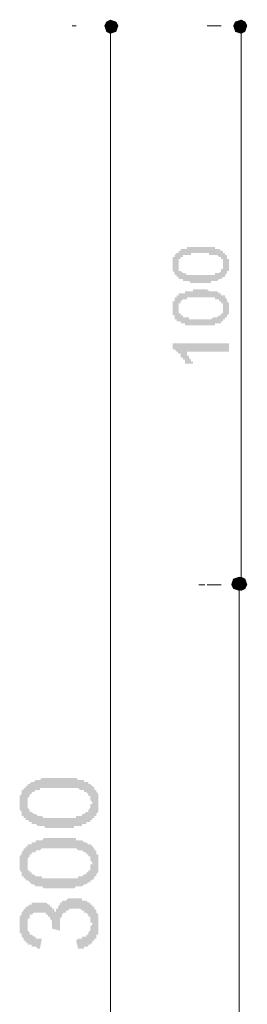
# Model space of a CAD drawing. Header units: metres. Extents: x 5.7 to 89.8, y 4 to 63.5.
# Tile 30 of 59: x 33.2 to 34.3, y 41 to 45.7. Entities that reach past the tile are written whole.
import ezdxf

# ---------------------------------------------------------------- set-up
doc = ezdxf.new("R2010")
doc.units = ezdxf.units.M
doc.header["$MEASUREMENT"] = 0
doc.layers.add('PDF8_dim', color=7, linetype='Continuous')

msp = doc.modelspace()

# ---------------------------------------------------------------- hatches: boundary and pattern name
at = {"layer": 'PDF8_dim', "transparency": 33554559}
h = msp.add_hatch(color=256, dxfattribs=at)
h.paths.add_polyline_path([(34.0784, 44.4833), (34.0688, 44.4833), (34.0688, 44.4833), (34.0591, 44.4833), (34.0591, 44.4833), (34.0591, 44.4833), (34.0495, 44.4833), (34.0495, 44.4833), (34.0399, 44.4833), (34.0399, 44.4833), (34.0399, 44.4833), (34.0302, 44.4833), (34.0302, 44.4833), (34.0206, 44.4929), (34.0206, 44.4929), (34.0206, 44.4929), (34.011, 44.4929), (34.011, 44.4929), (34.011, 44.4929), (34.0013, 44.4929), (34.0013, 44.4929), (34.0013, 44.4929), (34.0013, 44.4929), (33.9917, 44.4929), (33.9917, 44.5026), (33.9821, 44.5026), (33.9821, 44.5026), (33.9821, 44.5026), (33.9725, 44.5026), (33.9725, 44.5122), (33.9725, 44.5122), (33.9628, 44.5122), (33.9628, 44.5122), (33.9628, 44.5122), (33.9628, 44.5218), (33.9532, 44.5218), (33.9532, 44.5218), (33.9532, 44.5218), (33.9532, 44.5315), (33.9532, 44.5315), (33.9532, 44.5315), (33.9436, 44.5411), (33.9436, 44.5411), (33.9436, 44.5411), (33.9436, 44.5507), (33.9436, 44.5507), (33.9436, 44.5604), (33.9436, 44.5604), (33.9436, 44.5604), (33.9436, 44.57), (33.9436, 44.57), (33.9436, 44.57), (33.9436, 44.5796), (33.9436, 44.5796), (33.9436, 44.5796), (33.9436, 44.5892), (33.9436, 44.5892), (33.9436, 44.5989), (33.9436, 44.5989), (33.9436, 44.5989), (33.9436, 44.6085), (33.9532, 44.6085), (33.9532, 44.6085), (33.9532, 44.6085), (33.9532, 44.6181), (33.9532, 44.6181), (33.9532, 44.6181), (33.9628, 44.6278), (33.9628, 44.6278), (33.9628, 44.6278), (33.9725, 44.6278), (33.9725, 44.6374), (33.9725, 44.6374), (33.9725, 44.6374), (33.9821, 44.6374), (33.9821, 44.6374), (33.9821, 44.647), (33.9917, 44.647), (33.9917, 44.647), (34.0013, 44.647), (34.0013, 44.647), (34.0013, 44.647), (34.011, 44.647), (34.011, 44.6567), (34.011, 44.6567), (34.0206, 44.6567), (34.0206, 44.6567), (34.0206, 44.6567), (34.0302, 44.6567), (34.0302, 44.6567), (34.0302, 44.6567), (34.0399, 44.6567), (34.0399, 44.6567), (34.0399, 44.6567), (34.0495, 44.6567), (34.0495, 44.6567), (34.0591, 44.6567), (34.0591, 44.6567), (34.0591, 44.6567), (34.0688, 44.6567), (34.0688, 44.6567), (34.0784, 44.6567), (34.0784, 44.6567), (34.0784, 44.6567), (34.088, 44.6567), (34.088, 44.6567), (34.0977, 44.6567), (34.0977, 44.6567), (34.1073, 44.6567), (34.1073, 44.6567), (34.1073, 44.6567), (34.1169, 44.6567), (34.1169, 44.6567), (34.1266, 44.6567), (34.1266, 44.6567), (34.1266, 44.6567), (34.1362, 44.6567), (34.1362, 44.6567), (34.1362, 44.6567), (34.1458, 44.6567), (34.1458, 44.647), (34.1458, 44.647), (34.1554, 44.647), (34.1554, 44.647), (34.1554, 44.647), (34.1651, 44.647), (34.1651, 44.647), (34.1651, 44.647), (34.1747, 44.6374), (34.1747, 44.6374), (34.1747, 44.6374), (34.1843, 44.6374), (34.1843, 44.6374), (34.1843, 44.6278), (34.194, 44.6278), (34.194, 44.6278), (34.194, 44.6278), (34.194, 44.6181), (34.194, 44.6181), (34.2036, 44.6181), (34.2036, 44.6181), (34.2036, 44.6085), (34.2036, 44.6085), (34.2036, 44.6085), (34.2036, 44.5989), (34.2132, 44.5989), (34.2132, 44.5989), (34.2132, 44.5892), (34.2132, 44.5892), (34.2132, 44.5892), (34.2132, 44.5796), (34.2132, 44.5796), (34.2132, 44.57), (34.2132, 44.57), (34.2132, 44.57), (34.2132, 44.5604), (34.2132, 44.5604), (34.2132, 44.5604), (34.2132, 44.5507), (34.2132, 44.5507), (34.2132, 44.5411), (34.2132, 44.5411), (34.2036, 44.5411), (34.2036, 44.5315), (34.2036, 44.5315), (34.2036, 44.5315), (34.2036, 44.5315), (34.194, 44.5218), (34.194, 44.5218), (34.194, 44.5218), (34.194, 44.5122), (34.1843, 44.5122), (34.1843, 44.5122), (34.1843, 44.5122), (34.1843, 44.5122), (34.1843, 44.5122), (34.1747, 44.5026), (34.1747, 44.5026), (34.1747, 44.5026), (34.1747, 44.5026), (34.1651, 44.5026), (34.1651, 44.5026), (34.1651, 44.5026), (34.1554, 44.4929), (34.1554, 44.4929), (34.1554, 44.4929), (34.1458, 44.4929), (34.1458, 44.4929), (34.1458, 44.4929), (34.1362, 44.4929), (34.1362, 44.4929), (34.1362, 44.4929), (34.1266, 44.4929), (34.1266, 44.4833), (34.1169, 44.4833), (34.1169, 44.4833), (34.1169, 44.4833), (34.1073, 44.4833), (34.1073, 44.4833), (34.0977, 44.4833), (34.0977, 44.4833), (34.088, 44.4833), (34.088, 44.4833), (34.0784, 44.4833), (34.0784, 44.4833)], flags=0)
h.paths.add_polyline_path([(34.0784, 44.5218), (34.0784, 44.5218), (34.088, 44.5218), (34.088, 44.5218), (34.0977, 44.5218), (34.0977, 44.5218), (34.1073, 44.5218), (34.1073, 44.5218), (34.1169, 44.5218), (34.1169, 44.5218), (34.1266, 44.5218), (34.1266, 44.5218), (34.1266, 44.5218), (34.1362, 44.5218), (34.1362, 44.5218), (34.1458, 44.5218), (34.1458, 44.5218), (34.1458, 44.5218), (34.1458, 44.5315), (34.1554, 44.5315), (34.1554, 44.5315), (34.1554, 44.5315), (34.1554, 44.5315), (34.1651, 44.5315), (34.1651, 44.5315), (34.1651, 44.5315), (34.1651, 44.5315), (34.1747, 44.5411), (34.1747, 44.5411), (34.1747, 44.5411), (34.1747, 44.5507), (34.1843, 44.5507), (34.1843, 44.5507), (34.1843, 44.5604), (34.1843, 44.5604), (34.1843, 44.5604), (34.1843, 44.57), (34.1843, 44.57), (34.1843, 44.57), (34.1843, 44.5796), (34.1843, 44.5796), (34.1843, 44.5796), (34.1843, 44.5892), (34.1843, 44.5892), (34.1843, 44.5892), (34.1843, 44.5989), (34.1747, 44.5989), (34.1747, 44.5989), (34.1747, 44.5989), (34.1747, 44.6085), (34.1651, 44.6085), (34.1651, 44.6085), (34.1651, 44.6085), (34.1651, 44.6085), (34.1554, 44.6181), (34.1554, 44.6181), (34.1554, 44.6181), (34.1554, 44.6181), (34.1458, 44.6181), (34.1458, 44.6181), (34.1458, 44.6181), (34.1362, 44.6181), (34.1362, 44.6181), (34.1362, 44.6181), (34.1266, 44.6181), (34.1266, 44.6181), (34.1169, 44.6181), (34.1169, 44.6278), (34.1169, 44.6278), (34.1073, 44.6278), (34.1073, 44.6278), (34.0977, 44.6278), (34.0977, 44.6278), (34.088, 44.6278), (34.088, 44.6278), (34.0784, 44.6278), (34.0784, 44.6278), (34.0688, 44.6278), (34.0688, 44.6278), (34.0591, 44.6278), (34.0591, 44.6278), (34.0495, 44.6278), (34.0495, 44.6278), (34.0399, 44.6278), (34.0399, 44.6278), (34.0302, 44.6278), (34.0302, 44.6181), (34.0302, 44.6181), (34.0206, 44.6181), (34.0206, 44.6181), (34.0206, 44.6181), (34.011, 44.6181), (34.011, 44.6181), (34.011, 44.6181), (34.0013, 44.6181), (34.0013, 44.6181), (34.0013, 44.6181), (33.9917, 44.6181), (33.9917, 44.6085), (33.9917, 44.6085), (33.9917, 44.6085), (33.9917, 44.6085), (33.9821, 44.6085), (33.9821, 44.6085), (33.9821, 44.5989), (33.9821, 44.5989), (33.9725, 44.5989), (33.9725, 44.5892), (33.9725, 44.5892), (33.9725, 44.5892), (33.9725, 44.5796), (33.9725, 44.5796), (33.9725, 44.5796), (33.9725, 44.57), (33.9725, 44.57), (33.9725, 44.57), (33.9725, 44.5604), (33.9725, 44.5604), (33.9725, 44.5604), (33.9725, 44.5507), (33.9725, 44.5507), (33.9725, 44.5507), (33.9725, 44.5411), (33.9821, 44.5411), (33.9821, 44.5411), (33.9821, 44.5411), (33.9917, 44.5315), (33.9917, 44.5315), (33.9917, 44.5315), (33.9917, 44.5315), (33.9917, 44.5315), (34.0013, 44.5315), (34.0013, 44.5315), (34.0013, 44.5315), (34.011, 44.5218), (34.011, 44.5218), (34.011, 44.5218), (34.0206, 44.5218), (34.0206, 44.5218), (34.0206, 44.5218), (34.0302, 44.5218), (34.0302, 44.5218), (34.0302, 44.5218), (34.0399, 44.5218), (34.0399, 44.5218), (34.0495, 44.5218), (34.0495, 44.5218), (34.0591, 44.5218), (34.0591, 44.5218), (34.0688, 44.5218), (34.0688, 44.5218), (34.0784, 44.5218), (34.0784, 44.5218)], flags=0)
h = msp.add_hatch(color=256, dxfattribs=at)
h.paths.add_polyline_path([(34.0784, 44.281), (34.0688, 44.281), (34.0688, 44.281), (34.0591, 44.281), (34.0591, 44.281), (34.0591, 44.281), (34.0495, 44.281), (34.0495, 44.281), (34.0399, 44.281), (34.0399, 44.281), (34.0399, 44.281), (34.0302, 44.281), (34.0302, 44.281), (34.0206, 44.281), (34.0206, 44.281), (34.0206, 44.281), (34.011, 44.281), (34.011, 44.281), (34.011, 44.281), (34.0013, 44.281), (34.0013, 44.2907), (34.0013, 44.2907), (34.0013, 44.2907), (33.9917, 44.2907), (33.9917, 44.2907), (33.9821, 44.2907), (33.9821, 44.2907), (33.9821, 44.3003), (33.9725, 44.3003), (33.9725, 44.3003), (33.9725, 44.3003), (33.9628, 44.3003), (33.9628, 44.3099), (33.9628, 44.3099), (33.9628, 44.3099), (33.9532, 44.3099), (33.9532, 44.3196), (33.9532, 44.3196), (33.9532, 44.3196), (33.9532, 44.3292), (33.9532, 44.3292), (33.9436, 44.3292), (33.9436, 44.3292), (33.9436, 44.3388), (33.9436, 44.3388), (33.9436, 44.3485), (33.9436, 44.3485), (33.9436, 44.3485), (33.9436, 44.3581), (33.9436, 44.3581), (33.9436, 44.3677), (33.9436, 44.3677), (33.9436, 44.3677), (33.9436, 44.3677), (33.9436, 44.3774), (33.9436, 44.3774), (33.9436, 44.387), (33.9436, 44.387), (33.9436, 44.387), (33.9436, 44.3966), (33.9436, 44.3966), (33.9532, 44.3966), (33.9532, 44.4063), (33.9532, 44.4063), (33.9532, 44.4063), (33.9532, 44.4159), (33.9532, 44.4159), (33.9628, 44.4159), (33.9628, 44.4159), (33.9628, 44.4255), (33.9725, 44.4255), (33.9725, 44.4255), (33.9725, 44.4255), (33.9725, 44.4351), (33.9821, 44.4351), (33.9821, 44.4351), (33.9821, 44.4351), (33.9917, 44.4351), (33.9917, 44.4351), (34.0013, 44.4351), (34.0013, 44.4448), (34.0013, 44.4448), (34.011, 44.4448), (34.011, 44.4448), (34.011, 44.4448), (34.0206, 44.4448), (34.0206, 44.4448), (34.0206, 44.4448), (34.0302, 44.4448), (34.0302, 44.4448), (34.0302, 44.4448), (34.0399, 44.4448), (34.0399, 44.4448), (34.0399, 44.4544), (34.0495, 44.4544), (34.0495, 44.4544), (34.0591, 44.4544), (34.0591, 44.4544), (34.0591, 44.4544), (34.0688, 44.4544), (34.0688, 44.4544), (34.0784, 44.4544), (34.0784, 44.4544), (34.0784, 44.4544), (34.088, 44.4544), (34.088, 44.4544), (34.0977, 44.4544), (34.0977, 44.4544), (34.1073, 44.4544), (34.1073, 44.4544), (34.1073, 44.4544), (34.1169, 44.4448), (34.1169, 44.4448), (34.1266, 44.4448), (34.1266, 44.4448), (34.1266, 44.4448), (34.1362, 44.4448), (34.1362, 44.4448), (34.1362, 44.4448), (34.1458, 44.4448), (34.1458, 44.4448), (34.1458, 44.4448), (34.1554, 44.4448), (34.1554, 44.4448), (34.1554, 44.4448), (34.1651, 44.4351), (34.1651, 44.4351), (34.1651, 44.4351), (34.1747, 44.4351), (34.1747, 44.4351), (34.1747, 44.4255), (34.1843, 44.4255), (34.1843, 44.4255), (34.1843, 44.4255), (34.194, 44.4255), (34.194, 44.4159), (34.194, 44.4159), (34.194, 44.4159), (34.194, 44.4159), (34.2036, 44.4063), (34.2036, 44.4063), (34.2036, 44.4063), (34.2036, 44.3966), (34.2036, 44.3966), (34.2036, 44.3966), (34.2132, 44.387), (34.2132, 44.387), (34.2132, 44.387), (34.2132, 44.3774), (34.2132, 44.3774), (34.2132, 44.3774), (34.2132, 44.3677), (34.2132, 44.3677), (34.2132, 44.3677), (34.2132, 44.3581), (34.2132, 44.3581), (34.2132, 44.3485), (34.2132, 44.3485), (34.2132, 44.3485), (34.2132, 44.3388), (34.2132, 44.3388), (34.2132, 44.3388), (34.2036, 44.3292), (34.2036, 44.3292), (34.2036, 44.3292), (34.2036, 44.3196), (34.2036, 44.3196), (34.194, 44.3196), (34.194, 44.3099), (34.194, 44.3099), (34.194, 44.3099), (34.1843, 44.3099), (34.1843, 44.3003), (34.1843, 44.3003), (34.1843, 44.3003), (34.1843, 44.3003), (34.1747, 44.3003), (34.1747, 44.3003), (34.1747, 44.3003), (34.1747, 44.2907), (34.1651, 44.2907), (34.1651, 44.2907), (34.1651, 44.2907), (34.1554, 44.2907), (34.1554, 44.2907), (34.1554, 44.2907), (34.1458, 44.2907), (34.1458, 44.281), (34.1458, 44.281), (34.1362, 44.281), (34.1362, 44.281), (34.1362, 44.281), (34.1266, 44.281), (34.1266, 44.281), (34.1169, 44.281), (34.1169, 44.281), (34.1169, 44.281), (34.1073, 44.281), (34.1073, 44.281), (34.0977, 44.281), (34.0977, 44.281), (34.088, 44.281), (34.088, 44.281), (34.0784, 44.281), (34.0784, 44.281)], flags=0)
h.paths.add_polyline_path([(34.0784, 44.3099), (34.0784, 44.3099), (34.088, 44.3099), (34.088, 44.3099), (34.0977, 44.3099), (34.0977, 44.3099), (34.1073, 44.3099), (34.1073, 44.3099), (34.1169, 44.3099), (34.1169, 44.3099), (34.1266, 44.3099), (34.1266, 44.3099), (34.1266, 44.3099), (34.1362, 44.3196), (34.1362, 44.3196), (34.1458, 44.3196), (34.1458, 44.3196), (34.1458, 44.3196), (34.1458, 44.3196), (34.1554, 44.3196), (34.1554, 44.3196), (34.1554, 44.3196), (34.1554, 44.3196), (34.1651, 44.3292), (34.1651, 44.3292), (34.1651, 44.3292), (34.1651, 44.3292), (34.1747, 44.3292), (34.1747, 44.3292), (34.1747, 44.3388), (34.1747, 44.3388), (34.1843, 44.3388), (34.1843, 44.3485), (34.1843, 44.3485), (34.1843, 44.3485), (34.1843, 44.3581), (34.1843, 44.3581), (34.1843, 44.3581), (34.1843, 44.3677), (34.1843, 44.3677), (34.1843, 44.3677), (34.1843, 44.3774), (34.1843, 44.3774), (34.1843, 44.3774), (34.1843, 44.387), (34.1843, 44.387), (34.1747, 44.387), (34.1747, 44.3966), (34.1747, 44.3966), (34.1747, 44.3966), (34.1651, 44.3966), (34.1651, 44.4063), (34.1651, 44.4063), (34.1651, 44.4063), (34.1554, 44.4063), (34.1554, 44.4063), (34.1554, 44.4063), (34.1554, 44.4063), (34.1458, 44.4063), (34.1458, 44.4063), (34.1458, 44.4159), (34.1362, 44.4159), (34.1362, 44.4159), (34.1362, 44.4159), (34.1266, 44.4159), (34.1266, 44.4159), (34.1169, 44.4159), (34.1169, 44.4159), (34.1169, 44.4159), (34.1073, 44.4159), (34.1073, 44.4159), (34.0977, 44.4159), (34.0977, 44.4159), (34.088, 44.4159), (34.088, 44.4159), (34.0784, 44.4159), (34.0784, 44.4159), (34.0688, 44.4159), (34.0688, 44.4159), (34.0591, 44.4159), (34.0591, 44.4159), (34.0495, 44.4159), (34.0495, 44.4159), (34.0399, 44.4159), (34.0399, 44.4159), (34.0302, 44.4159), (34.0302, 44.4159), (34.0302, 44.4159), (34.0206, 44.4159), (34.0206, 44.4159), (34.0206, 44.4159), (34.011, 44.4159), (34.011, 44.4063), (34.011, 44.4063), (34.0013, 44.4063), (34.0013, 44.4063), (34.0013, 44.4063), (33.9917, 44.4063), (33.9917, 44.4063), (33.9917, 44.4063), (33.9917, 44.4063), (33.9917, 44.4063), (33.9821, 44.3966), (33.9821, 44.3966), (33.9821, 44.3966), (33.9821, 44.387), (33.9725, 44.387), (33.9725, 44.387), (33.9725, 44.387), (33.9725, 44.3774), (33.9725, 44.3774), (33.9725, 44.3774), (33.9725, 44.3677), (33.9725, 44.3677), (33.9725, 44.3677), (33.9725, 44.3581), (33.9725, 44.3581), (33.9725, 44.3485), (33.9725, 44.3485), (33.9725, 44.3485), (33.9725, 44.3388), (33.9725, 44.3388), (33.9725, 44.3388), (33.9821, 44.3388), (33.9821, 44.3292), (33.9821, 44.3292), (33.9917, 44.3292), (33.9917, 44.3292), (33.9917, 44.3292), (33.9917, 44.3196), (33.9917, 44.3196), (34.0013, 44.3196), (34.0013, 44.3196), (34.0013, 44.3196), (34.011, 44.3196), (34.011, 44.3196), (34.011, 44.3196), (34.0206, 44.3196), (34.0206, 44.3196), (34.0206, 44.3099), (34.0302, 44.3099), (34.0302, 44.3099), (34.0302, 44.3099), (34.0399, 44.3099), (34.0399, 44.3099), (34.0495, 44.3099), (34.0495, 44.3099), (34.0591, 44.3099), (34.0591, 44.3099), (34.0688, 44.3099), (34.0688, 44.3099), (34.0784, 44.3099), (34.0784, 44.3099)], flags=0)
for points in [[(34.2132, 44.1944), (34.2132, 44.1558), (34.0013, 44.1558), (34.0013, 44.1558), (34.0013, 44.1558), (34.011, 44.1558), (34.011, 44.1462), (34.011, 44.1462), (34.011, 44.1462), (34.011, 44.1366), (34.0206, 44.1366), (34.0206, 44.1366), (34.0206, 44.1269), (34.0206, 44.1269), (34.0206, 44.1269), (34.0302, 44.1173), (34.0302, 44.1173), (34.0302, 44.1173), (34.0302, 44.1077), (34.0302, 44.1077), (34.0399, 44.1077), (34.0399, 44.0981), (34.0399, 44.0981), (34.0399, 44.0981), (34.0399, 44.0981), (34.011, 44.0981), (34.0013, 44.0981), (34.0013, 44.0981), (34.0013, 44.1077), (34.0013, 44.1077), (34.0013, 44.1077), (34.0013, 44.1173), (33.9917, 44.1173), (33.9917, 44.1173), (33.9917, 44.1269), (33.9917, 44.1269), (33.9821, 44.1269), (33.9821, 44.1366), (33.9821, 44.1366), (33.9821, 44.1366), (33.9821, 44.1462), (33.9725, 44.1462), (33.9725, 44.1462), (33.9725, 44.1462), (33.9628, 44.1558), (33.9628, 44.1558), (33.9628, 44.1558), (33.9628, 44.1558), (33.9532, 44.1655), (33.9532, 44.1655), (33.9532, 44.1655), (33.9436, 44.1655), (33.9436, 44.1655), (33.9436, 44.1751), (33.9436, 44.1751), (33.9436, 44.1944)], [(33.4909, 41.2954), (33.4813, 41.3339), (33.4909, 41.3435), (33.4909, 41.3435), (33.5005, 41.3435), (33.5005, 41.3435), (33.5102, 41.3435), (33.5102, 41.3532), (33.5198, 41.3532), (33.5198, 41.3532), (33.5294, 41.3532), (33.5294, 41.3628), (33.5294, 41.3628), (33.539, 41.3628), (33.539, 41.3628), (33.539, 41.3724), (33.539, 41.3724), (33.5487, 41.3821), (33.5487, 41.3821), (33.5487, 41.3821), (33.5487, 41.3917), (33.5487, 41.3917), (33.5487, 41.4013), (33.5583, 41.4109), (33.5583, 41.4109), (33.5583, 41.4206), (33.5487, 41.4206), (33.5487, 41.4302), (33.5487, 41.4302), (33.5487, 41.4398), (33.5487, 41.4398), (33.5487, 41.4495), (33.539, 41.4495), (33.539, 41.4591), (33.539, 41.4591), (33.539, 41.4591), (33.5294, 41.4687), (33.5294, 41.4687), (33.5198, 41.4687), (33.5198, 41.4784), (33.5198, 41.4784), (33.5102, 41.4784), (33.5102, 41.4784), (33.5005, 41.488), (33.5005, 41.488), (33.4909, 41.488), (33.4909, 41.488), (33.4813, 41.488), (33.4716, 41.488), (33.4716, 41.488), (33.4716, 41.488), (33.462, 41.488), (33.462, 41.488), (33.4524, 41.488), (33.4524, 41.488), (33.4427, 41.4784), (33.4427, 41.4784), (33.4331, 41.4784), (33.4331, 41.4784), (33.4331, 41.4687), (33.4235, 41.4687), (33.4235, 41.4687), (33.4235, 41.4687), (33.4138, 41.4591), (33.4138, 41.4591), (33.4138, 41.4495), (33.4138, 41.4495), (33.4042, 41.4398), (33.4042, 41.4398), (33.4042, 41.4302), (33.4042, 41.4302), (33.4042, 41.4206), (33.4042, 41.4206), (33.4042, 41.4109), (33.4042, 41.4109), (33.4042, 41.4109), (33.4042, 41.4013), (33.4042, 41.3917), (33.4042, 41.3917), (33.4042, 41.3821), (33.4042, 41.3821), (33.3657, 41.3917), (33.3657, 41.3917), (33.3657, 41.3917), (33.3657, 41.4013), (33.3657, 41.4109), (33.3657, 41.4109), (33.3657, 41.4206), (33.3657, 41.4206), (33.3657, 41.4302), (33.3657, 41.4302), (33.3561, 41.4398), (33.3561, 41.4398), (33.3561, 41.4495), (33.3561, 41.4495), (33.3464, 41.4495), (33.3464, 41.4591), (33.3464, 41.4591), (33.3368, 41.4591), (33.3368, 41.4687), (33.3272, 41.4687), (33.3272, 41.4687), (33.3175, 41.4687), (33.3175, 41.4687), (33.3079, 41.4687), (33.3079, 41.4687), (33.2983, 41.4687), (33.2983, 41.4687), (33.2886, 41.4687), (33.2886, 41.4687), (33.279, 41.4687), (33.279, 41.4687), (33.2694, 41.4591), (33.2694, 41.4591), (33.2597, 41.4591), (33.2597, 41.4591), (33.2597, 41.4495), (33.2597, 41.4495), (33.2597, 41.4398), (33.2501, 41.4398), (33.2501, 41.4302), (33.2501, 41.4302), (33.2501, 41.4206), (33.2501, 41.4206), (33.2501, 41.4109), (33.2501, 41.4109), (33.2501, 41.4013), (33.2501, 41.4013), (33.2501, 41.3917), (33.2501, 41.3917), (33.2501, 41.3821), (33.2501, 41.3821), (33.2597, 41.3724), (33.2597, 41.3724), (33.2597, 41.3724), (33.2597, 41.3628), (33.2694, 41.3628), (33.2694, 41.3628), (33.279, 41.3532), (33.279, 41.3532), (33.279, 41.3532), (33.2886, 41.3532), (33.2886, 41.3435), (33.2983, 41.3435), (33.3079, 41.3435), (33.3079, 41.3435), (33.3175, 41.3435), (33.3079, 41.2954), (33.2983, 41.2954), (33.2983, 41.2954), (33.2886, 41.305), (33.2886, 41.305), (33.279, 41.305), (33.279, 41.305), (33.2694, 41.305), (33.2694, 41.3146), (33.2597, 41.3146), (33.2597, 41.3146), (33.2501, 41.3146), (33.2501, 41.3243), (33.2501, 41.3243), (33.2405, 41.3243), (33.2405, 41.3339), (33.2309, 41.3339), (33.2309, 41.3339), (33.2309, 41.3435), (33.2309, 41.3435), (33.2309, 41.3435), (33.2212, 41.3532), (33.2212, 41.3532), (33.2212, 41.3628), (33.2212, 41.3628), (33.2116, 41.3724), (33.2116, 41.3724), (33.2116, 41.3821), (33.2116, 41.3821), (33.2116, 41.3917), (33.2116, 41.3917), (33.2116, 41.4013), (33.2116, 41.4109), (33.2116, 41.4109), (33.2116, 41.4109), (33.2116, 41.4206), (33.2116, 41.4302), (33.2116, 41.4302), (33.2116, 41.4398), (33.2116, 41.4398), (33.2116, 41.4495), (33.2116, 41.4495), (33.2212, 41.4591), (33.2212, 41.4591), (33.2212, 41.4687), (33.2212, 41.4687), (33.2212, 41.4687), (33.2309, 41.4784), (33.2309, 41.4784), (33.2309, 41.488), (33.2405, 41.488), (33.2405, 41.488), (33.2405, 41.4976), (33.2501, 41.4976), (33.2501, 41.4976), (33.2597, 41.5073), (33.2597, 41.5073), (33.2597, 41.5073), (33.2694, 41.5073), (33.2694, 41.5169), (33.279, 41.5169), (33.279, 41.5169), (33.2886, 41.5169), (33.2886, 41.5169), (33.2983, 41.5169), (33.2983, 41.5169), (33.3079, 41.5169), (33.3079, 41.5169), (33.3175, 41.5169), (33.3272, 41.5169), (33.3272, 41.5169), (33.3368, 41.5169), (33.3368, 41.5169), (33.3464, 41.5073), (33.3464, 41.5073), (33.3464, 41.5073), (33.3464, 41.5073), (33.3561, 41.5073), (33.3561, 41.4976), (33.3657, 41.4976), (33.3657, 41.4976), (33.3657, 41.488), (33.3753, 41.488), (33.3753, 41.4784), (33.3753, 41.4784), (33.3849, 41.4687), (33.3849, 41.4687), (33.3849, 41.4687), (33.3849, 41.4784), (33.3849, 41.4784), (33.3849, 41.488), (33.3946, 41.488), (33.3946, 41.4976), (33.3946, 41.4976), (33.4042, 41.5073), (33.4042, 41.5073), (33.4042, 41.5169), (33.4138, 41.5169), (33.4138, 41.5169), (33.4138, 41.5169), (33.4138, 41.5265), (33.4235, 41.5265), (33.4235, 41.5265), (33.4331, 41.5265), (33.4331, 41.5265), (33.4427, 41.5362), (33.4427, 41.5362), (33.4524, 41.5362), (33.4524, 41.5362), (33.462, 41.5362), (33.462, 41.5362), (33.4716, 41.5362), (33.4716, 41.5362), (33.4813, 41.5362), (33.4813, 41.5362), (33.4909, 41.5362), (33.4909, 41.5362), (33.5005, 41.5362), (33.5102, 41.5362), (33.5102, 41.5362), (33.5102, 41.5265), (33.5198, 41.5265), (33.5198, 41.5265), (33.5294, 41.5265), (33.5294, 41.5265), (33.539, 41.5169), (33.539, 41.5169), (33.5487, 41.5169), (33.5487, 41.5073), (33.5487, 41.5073), (33.5583, 41.5073), (33.5583, 41.4976), (33.5583, 41.4976), (33.5679, 41.4976), (33.5679, 41.488), (33.5679, 41.488), (33.5776, 41.4784), (33.5776, 41.4784), (33.5776, 41.4687), (33.5776, 41.4687), (33.5776, 41.4687), (33.5872, 41.4591), (33.5872, 41.4591), (33.5872, 41.4495), (33.5872, 41.4495), (33.5872, 41.4398), (33.5872, 41.4302), (33.5872, 41.4302), (33.5872, 41.4206), (33.5872, 41.4206), (33.5872, 41.4109), (33.5872, 41.4109), (33.5872, 41.4013), (33.5872, 41.4013), (33.5872, 41.3917), (33.5872, 41.3917), (33.5872, 41.3821), (33.5872, 41.3821), (33.5872, 41.3724), (33.5872, 41.3724), (33.5872, 41.3628), (33.5776, 41.3628), (33.5776, 41.3532), (33.5776, 41.3532), (33.5776, 41.3435), (33.5679, 41.3435), (33.5679, 41.3435), (33.5679, 41.3339), (33.5679, 41.3339), (33.5583, 41.3339), (33.5583, 41.3243), (33.5583, 41.3243), (33.5487, 41.3146), (33.5487, 41.3146), (33.539, 41.3146), (33.539, 41.3146), (33.539, 41.305), (33.5294, 41.305), (33.5294, 41.305), (33.5198, 41.305), (33.5198, 41.2954), (33.5102, 41.2954), (33.5102, 41.2954), (33.5005, 41.2954), (33.5005, 41.2954), (33.4909, 41.2954), (33.4909, 41.2954)]]:
    msp.add_hatch(color=256, dxfattribs=at).paths.add_polyline_path(points)
h = msp.add_hatch(color=256, dxfattribs=at)
h.paths.add_polyline_path([(33.4042, 41.8732), (33.3946, 41.8732), (33.3849, 41.8732), (33.3849, 41.8732), (33.3753, 41.8732), (33.3657, 41.8732), (33.3657, 41.8732), (33.3561, 41.8732), (33.3561, 41.8732), (33.3464, 41.8732), (33.3464, 41.8732), (33.3368, 41.8732), (33.3368, 41.8732), (33.3272, 41.8829), (33.3272, 41.8829), (33.3175, 41.8829), (33.3175, 41.8829), (33.3079, 41.8829), (33.3079, 41.8829), (33.2983, 41.8829), (33.2983, 41.8829), (33.2983, 41.8829), (33.2886, 41.8925), (33.279, 41.8925), (33.279, 41.8925), (33.2694, 41.8925), (33.2694, 41.9021), (33.2597, 41.9021), (33.2597, 41.9021), (33.2597, 41.9021), (33.2501, 41.9118), (33.2501, 41.9118), (33.2405, 41.9118), (33.2405, 41.9214), (33.2405, 41.9214), (33.2309, 41.9214), (33.2309, 41.931), (33.2309, 41.931), (33.2212, 41.931), (33.2212, 41.9407), (33.2212, 41.9407), (33.2212, 41.9503), (33.2212, 41.9503), (33.2116, 41.9599), (33.2116, 41.9599), (33.2116, 41.9696), (33.2116, 41.9696), (33.2116, 41.9792), (33.2116, 41.9792), (33.2116, 41.9888), (33.2116, 41.9985), (33.2116, 41.9985), (33.2116, 41.9985), (33.2116, 42.0081), (33.2116, 42.0081), (33.2116, 42.0177), (33.2116, 42.0177), (33.2116, 42.0273), (33.2116, 42.0273), (33.2212, 42.037), (33.2212, 42.037), (33.2212, 42.0466), (33.2212, 42.0466), (33.2212, 42.0562), (33.2309, 42.0562), (33.2309, 42.0659), (33.2309, 42.0659), (33.2405, 42.0659), (33.2405, 42.0755), (33.2405, 42.0755), (33.2501, 42.0755), (33.2501, 42.0851), (33.2597, 42.0851), (33.2597, 42.0851), (33.2694, 42.0948), (33.2694, 42.0948), (33.2694, 42.0948), (33.279, 42.0948), (33.279, 42.0948), (33.2886, 42.1044), (33.2886, 42.1044), (33.2983, 42.1044), (33.3079, 42.1044), (33.3079, 42.1044), (33.3079, 42.1044), (33.3175, 42.114), (33.3175, 42.114), (33.3272, 42.114), (33.3272, 42.114), (33.3368, 42.114), (33.3368, 42.114), (33.3464, 42.114), (33.3464, 42.114), (33.3561, 42.114), (33.3561, 42.114), (33.3657, 42.114), (33.3657, 42.114), (33.3753, 42.114), (33.3849, 42.114), (33.3849, 42.114), (33.3946, 42.114), (33.4042, 42.114), (33.4042, 42.114), (33.4042, 42.114), (33.4138, 42.114), (33.4235, 42.114), (33.4235, 42.114), (33.4331, 42.114), (33.4331, 42.114), (33.4427, 42.114), (33.4524, 42.114), (33.4524, 42.114), (33.462, 42.114), (33.462, 42.114), (33.4716, 42.114), (33.4716, 42.114), (33.4813, 42.114), (33.4813, 42.114), (33.4909, 42.1044), (33.4909, 42.1044), (33.5005, 42.1044), (33.5005, 42.1044), (33.5005, 42.1044), (33.5102, 42.1044), (33.5102, 42.1044), (33.5198, 42.1044), (33.5198, 42.0948), (33.5294, 42.0948), (33.5294, 42.0948), (33.539, 42.0948), (33.539, 42.0851), (33.5487, 42.0851), (33.5487, 42.0851), (33.5583, 42.0755), (33.5583, 42.0755), (33.5583, 42.0755), (33.5679, 42.0659), (33.5679, 42.0659), (33.5679, 42.0659), (33.5679, 42.0562), (33.5776, 42.0562), (33.5776, 42.0562), (33.5776, 42.0466), (33.5776, 42.0466), (33.5872, 42.037), (33.5872, 42.037), (33.5872, 42.0273), (33.5872, 42.0273), (33.5872, 42.0177), (33.5872, 42.0177), (33.5872, 42.0081), (33.5872, 41.9985), (33.5872, 41.9985), (33.5872, 41.9985), (33.5872, 41.9888), (33.5872, 41.9888), (33.5872, 41.9792), (33.5872, 41.9696), (33.5872, 41.9696), (33.5872, 41.9599), (33.5872, 41.9599), (33.5872, 41.9503), (33.5872, 41.9503), (33.5776, 41.9407), (33.5776, 41.9407), (33.5776, 41.9407), (33.5776, 41.931), (33.5679, 41.931), (33.5679, 41.9214), (33.5679, 41.9214), (33.5583, 41.9214), (33.5583, 41.9118), (33.5487, 41.9118), (33.5487, 41.9118), (33.5487, 41.9118), (33.5487, 41.9021), (33.539, 41.9021), (33.539, 41.9021), (33.539, 41.9021), (33.5294, 41.9021), (33.5294, 41.8925), (33.5294, 41.8925), (33.5198, 41.8925), (33.5198, 41.8925), (33.5102, 41.8925), (33.5102, 41.8829), (33.5005, 41.8829), (33.5005, 41.8829), (33.4909, 41.8829), (33.4909, 41.8829), (33.4813, 41.8829), (33.4813, 41.8829), (33.4716, 41.8829), (33.4716, 41.8732), (33.462, 41.8732), (33.4524, 41.8732), (33.4524, 41.8732), (33.4427, 41.8732), (33.4427, 41.8732), (33.4331, 41.8732), (33.4235, 41.8732), (33.4235, 41.8732), (33.4138, 41.8732), (33.4042, 41.8732), (33.4042, 41.8732)], flags=0)
h.paths.add_polyline_path([(33.4042, 41.9214), (33.4042, 41.9214), (33.4138, 41.9214), (33.4235, 41.9214), (33.4331, 41.9214), (33.4331, 41.9214), (33.4427, 41.9214), (33.4524, 41.9214), (33.4524, 41.9214), (33.462, 41.9214), (33.462, 41.9214), (33.4716, 41.9214), (33.4813, 41.9214), (33.4813, 41.931), (33.4909, 41.931), (33.4909, 41.931), (33.4909, 41.931), (33.5005, 41.931), (33.5005, 41.931), (33.5102, 41.931), (33.5102, 41.931), (33.5102, 41.9407), (33.5198, 41.9407), (33.5198, 41.9407), (33.5198, 41.9407), (33.5198, 41.9407), (33.5294, 41.9503), (33.5294, 41.9503), (33.539, 41.9503), (33.539, 41.9599), (33.539, 41.9599), (33.5487, 41.9696), (33.5487, 41.9696), (33.5487, 41.9696), (33.5487, 41.9792), (33.5487, 41.9792), (33.5487, 41.9888), (33.5583, 41.9888), (33.5583, 41.9985), (33.5583, 41.9985), (33.5487, 42.0081), (33.5487, 42.0081), (33.5487, 42.0177), (33.5487, 42.0177), (33.5487, 42.0273), (33.5487, 42.0273), (33.539, 42.0273), (33.539, 42.037), (33.539, 42.037), (33.5294, 42.0466), (33.5294, 42.0466), (33.5198, 42.0466), (33.5198, 42.0466), (33.5198, 42.0562), (33.5102, 42.0562), (33.5102, 42.0562), (33.5102, 42.0562), (33.5005, 42.0562), (33.5005, 42.0562), (33.5005, 42.0562), (33.4909, 42.0659), (33.4909, 42.0659), (33.4813, 42.0659), (33.4813, 42.0659), (33.4716, 42.0659), (33.4716, 42.0659), (33.462, 42.0659), (33.4524, 42.0659), (33.4524, 42.0659), (33.4427, 42.0659), (33.4427, 42.0659), (33.4331, 42.0659), (33.4235, 42.0659), (33.4138, 42.0659), (33.4138, 42.0659), (33.4042, 42.0659), (33.4042, 42.0659), (33.3946, 42.0659), (33.3849, 42.0659), (33.3753, 42.0659), (33.3753, 42.0659), (33.3657, 42.0659), (33.3561, 42.0659), (33.3561, 42.0659), (33.3464, 42.0659), (33.3368, 42.0659), (33.3368, 42.0659), (33.3272, 42.0659), (33.3272, 42.0659), (33.3175, 42.0659), (33.3175, 42.0659), (33.3079, 42.0659), (33.3079, 42.0562), (33.2983, 42.0562), (33.2983, 42.0562), (33.2983, 42.0562), (33.2886, 42.0562), (33.2886, 42.0562), (33.2886, 42.0562), (33.279, 42.0466), (33.279, 42.0466), (33.279, 42.0466), (33.2694, 42.0466), (33.2694, 42.037), (33.2694, 42.037), (33.2597, 42.037), (33.2597, 42.0273), (33.2597, 42.0273), (33.2501, 42.0177), (33.2501, 42.0177), (33.2501, 42.0177), (33.2501, 42.0081), (33.2501, 42.0081), (33.2501, 41.9985), (33.2501, 41.9985), (33.2501, 41.9888), (33.2501, 41.9888), (33.2501, 41.9792), (33.2501, 41.9792), (33.2501, 41.9696), (33.2501, 41.9696), (33.2597, 41.9599), (33.2597, 41.9599), (33.2597, 41.9503), (33.2694, 41.9503), (33.2694, 41.9503), (33.279, 41.9407), (33.279, 41.9407), (33.279, 41.9407), (33.279, 41.9407), (33.2886, 41.9407), (33.2886, 41.9407), (33.2983, 41.931), (33.2983, 41.931), (33.2983, 41.931), (33.3079, 41.931), (33.3079, 41.931), (33.3175, 41.931), (33.3175, 41.931), (33.3272, 41.9214), (33.3272, 41.9214), (33.3368, 41.9214), (33.3368, 41.9214), (33.3464, 41.9214), (33.3561, 41.9214), (33.3561, 41.9214), (33.3657, 41.9214), (33.3753, 41.9214), (33.3753, 41.9214), (33.3849, 41.9214), (33.3946, 41.9214), (33.4042, 41.9214), (33.4042, 41.9214)], flags=0)
h = msp.add_hatch(color=256, dxfattribs=at)
h.paths.add_polyline_path([(33.4042, 41.5843), (33.3946, 41.5843), (33.3849, 41.5843), (33.3849, 41.5843), (33.3753, 41.5843), (33.3657, 41.5843), (33.3657, 41.5843), (33.3561, 41.5843), (33.3561, 41.5843), (33.3464, 41.5843), (33.3464, 41.5843), (33.3368, 41.5843), (33.3368, 41.5843), (33.3272, 41.5843), (33.3272, 41.5843), (33.3175, 41.5939), (33.3175, 41.5939), (33.3079, 41.5939), (33.3079, 41.5939), (33.2983, 41.5939), (33.2983, 41.5939), (33.2983, 41.5939), (33.2886, 41.5939), (33.279, 41.6036), (33.279, 41.6036), (33.2694, 41.6036), (33.2694, 41.6036), (33.2597, 41.6132), (33.2597, 41.6132), (33.2597, 41.6132), (33.2501, 41.6228), (33.2501, 41.6228), (33.2405, 41.6228), (33.2405, 41.6325), (33.2405, 41.6325), (33.2309, 41.6325), (33.2309, 41.6325), (33.2309, 41.6421), (33.2212, 41.6421), (33.2212, 41.6517), (33.2212, 41.6517), (33.2212, 41.6614), (33.2212, 41.6614), (33.2116, 41.671), (33.2116, 41.671), (33.2116, 41.6806), (33.2116, 41.6806), (33.2116, 41.6903), (33.2116, 41.6903), (33.2116, 41.6999), (33.2116, 41.6999), (33.2116, 41.7095), (33.2116, 41.7095), (33.2116, 41.7191), (33.2116, 41.7191), (33.2116, 41.7288), (33.2116, 41.7288), (33.2116, 41.7384), (33.2116, 41.7384), (33.2212, 41.748), (33.2212, 41.748), (33.2212, 41.7577), (33.2212, 41.7577), (33.2212, 41.7577), (33.2309, 41.7673), (33.2309, 41.7673), (33.2309, 41.7769), (33.2405, 41.7769), (33.2405, 41.7866), (33.2405, 41.7866), (33.2501, 41.7866), (33.2501, 41.7962), (33.2597, 41.7962), (33.2597, 41.7962), (33.2694, 41.7962), (33.2694, 41.8058), (33.2694, 41.8058), (33.279, 41.8058), (33.279, 41.8058), (33.2886, 41.8058), (33.2886, 41.8155), (33.2983, 41.8155), (33.3079, 41.8155), (33.3079, 41.8155), (33.3079, 41.8155), (33.3175, 41.8155), (33.3175, 41.8155), (33.3272, 41.8251), (33.3272, 41.8251), (33.3368, 41.8251), (33.3368, 41.8251), (33.3464, 41.8251), (33.3464, 41.8251), (33.3561, 41.8251), (33.3561, 41.8251), (33.3657, 41.8251), (33.3657, 41.8251), (33.3753, 41.8251), (33.3849, 41.8251), (33.3849, 41.8251), (33.3946, 41.8251), (33.4042, 41.8251), (33.4042, 41.8251), (33.4042, 41.8251), (33.4138, 41.8251), (33.4235, 41.8251), (33.4235, 41.8251), (33.4331, 41.8251), (33.4331, 41.8251), (33.4427, 41.8251), (33.4524, 41.8251), (33.4524, 41.8251), (33.462, 41.8251), (33.462, 41.8251), (33.4716, 41.8251), (33.4716, 41.8251), (33.4813, 41.8251), (33.4813, 41.8155), (33.4909, 41.8155), (33.4909, 41.8155), (33.5005, 41.8155), (33.5005, 41.8155), (33.5005, 41.8155), (33.5102, 41.8155), (33.5102, 41.8155), (33.5198, 41.8058), (33.5198, 41.8058), (33.5294, 41.8058), (33.5294, 41.8058), (33.539, 41.7962), (33.539, 41.7962), (33.5487, 41.7962), (33.5487, 41.7962), (33.5583, 41.7866), (33.5583, 41.7866), (33.5583, 41.7866), (33.5679, 41.7769), (33.5679, 41.7769), (33.5679, 41.7769), (33.5679, 41.7673), (33.5776, 41.7673), (33.5776, 41.7577), (33.5776, 41.7577), (33.5776, 41.748), (33.5872, 41.748), (33.5872, 41.7384), (33.5872, 41.7384), (33.5872, 41.7288), (33.5872, 41.7288), (33.5872, 41.7191), (33.5872, 41.7191), (33.5872, 41.7095), (33.5872, 41.7095), (33.5872, 41.7095), (33.5872, 41.6999), (33.5872, 41.6903), (33.5872, 41.6903), (33.5872, 41.6806), (33.5872, 41.6806), (33.5872, 41.671), (33.5872, 41.671), (33.5872, 41.6614), (33.5872, 41.6614), (33.5776, 41.6517), (33.5776, 41.6517), (33.5776, 41.6421), (33.5776, 41.6421), (33.5679, 41.6421), (33.5679, 41.6325), (33.5679, 41.6325), (33.5583, 41.6228), (33.5583, 41.6228), (33.5487, 41.6228), (33.5487, 41.6228), (33.5487, 41.6132), (33.5487, 41.6132), (33.539, 41.6132), (33.539, 41.6132), (33.539, 41.6132), (33.5294, 41.6036), (33.5294, 41.6036), (33.5294, 41.6036), (33.5198, 41.6036), (33.5198, 41.6036), (33.5102, 41.5939), (33.5102, 41.5939), (33.5005, 41.5939), (33.5005, 41.5939), (33.4909, 41.5939), (33.4909, 41.5939), (33.4813, 41.5939), (33.4813, 41.5939), (33.4716, 41.5843), (33.4716, 41.5843), (33.462, 41.5843), (33.4524, 41.5843), (33.4524, 41.5843), (33.4427, 41.5843), (33.4427, 41.5843), (33.4331, 41.5843), (33.4235, 41.5843), (33.4235, 41.5843), (33.4138, 41.5843), (33.4042, 41.5843), (33.4042, 41.5843)], flags=0)
h.paths.add_polyline_path([(33.4042, 41.6325), (33.4042, 41.6325), (33.4138, 41.6325), (33.4235, 41.6325), (33.4331, 41.6325), (33.4331, 41.6325), (33.4427, 41.6325), (33.4524, 41.6325), (33.4524, 41.6325), (33.462, 41.6325), (33.462, 41.6325), (33.4716, 41.6325), (33.4813, 41.6325), (33.4813, 41.6325), (33.4909, 41.6325), (33.4909, 41.6421), (33.4909, 41.6421), (33.5005, 41.6421), (33.5005, 41.6421), (33.5102, 41.6421), (33.5102, 41.6421), (33.5102, 41.6421), (33.5198, 41.6517), (33.5198, 41.6517), (33.5198, 41.6517), (33.5198, 41.6517), (33.5294, 41.6517), (33.5294, 41.6614), (33.539, 41.6614), (33.539, 41.671), (33.539, 41.671), (33.5487, 41.671), (33.5487, 41.6806), (33.5487, 41.6806), (33.5487, 41.6903), (33.5487, 41.6903), (33.5487, 41.6999), (33.5583, 41.6999), (33.5583, 41.7095), (33.5583, 41.7095), (33.5487, 41.7191), (33.5487, 41.7191), (33.5487, 41.7191), (33.5487, 41.7288), (33.5487, 41.7288), (33.5487, 41.7384), (33.539, 41.7384), (33.539, 41.748), (33.539, 41.748), (33.5294, 41.748), (33.5294, 41.7577), (33.5198, 41.7577), (33.5198, 41.7577), (33.5198, 41.7577), (33.5102, 41.7673), (33.5102, 41.7673), (33.5102, 41.7673), (33.5005, 41.7673), (33.5005, 41.7673), (33.5005, 41.7673), (33.4909, 41.7673), (33.4909, 41.7673), (33.4813, 41.7769), (33.4813, 41.7769), (33.4716, 41.7769), (33.4716, 41.7769), (33.462, 41.7769), (33.4524, 41.7769), (33.4524, 41.7769), (33.4427, 41.7769), (33.4427, 41.7769), (33.4331, 41.7769), (33.4235, 41.7769), (33.4138, 41.7769), (33.4138, 41.7769), (33.4042, 41.7769), (33.4042, 41.7769), (33.3946, 41.7769), (33.3849, 41.7769), (33.3753, 41.7769), (33.3753, 41.7769), (33.3657, 41.7769), (33.3561, 41.7769), (33.3561, 41.7769), (33.3464, 41.7769), (33.3368, 41.7769), (33.3368, 41.7769), (33.3272, 41.7769), (33.3272, 41.7769), (33.3175, 41.7769), (33.3175, 41.7769), (33.3079, 41.7673), (33.3079, 41.7673), (33.2983, 41.7673), (33.2983, 41.7673), (33.2983, 41.7673), (33.2886, 41.7673), (33.2886, 41.7673), (33.2886, 41.7577), (33.279, 41.7577), (33.279, 41.7577), (33.279, 41.7577), (33.2694, 41.7577), (33.2694, 41.748), (33.2694, 41.748), (33.2597, 41.748), (33.2597, 41.7384), (33.2597, 41.7384), (33.2501, 41.7288), (33.2501, 41.7288), (33.2501, 41.7191), (33.2501, 41.7191), (33.2501, 41.7095), (33.2501, 41.7095), (33.2501, 41.6999), (33.2501, 41.6999), (33.2501, 41.6903), (33.2501, 41.6903), (33.2501, 41.6806), (33.2501, 41.6806), (33.2501, 41.671), (33.2597, 41.671), (33.2597, 41.671), (33.2597, 41.6614), (33.2694, 41.6614), (33.2694, 41.6517), (33.279, 41.6517), (33.279, 41.6517), (33.279, 41.6517), (33.279, 41.6517), (33.2886, 41.6421), (33.2886, 41.6421), (33.2983, 41.6421), (33.2983, 41.6421), (33.2983, 41.6421), (33.3079, 41.6421), (33.3079, 41.6421), (33.3175, 41.6421), (33.3175, 41.6325), (33.3272, 41.6325), (33.3272, 41.6325), (33.3368, 41.6325), (33.3368, 41.6325), (33.3464, 41.6325), (33.3561, 41.6325), (33.3561, 41.6325), (33.3657, 41.6325), (33.3753, 41.6325), (33.3753, 41.6325), (33.3849, 41.6325), (33.3946, 41.6325), (33.4042, 41.6325), (33.4042, 41.6325)], flags=0)

# ---------------------------------------------------------------- linework, layer by layer
at = {"layer": 'PDF8_dim', "lineweight": 20}
for points in [[(33.462, 45.7161), (33.4813, 45.7161)], [(34.1747, 45.7161), (34.1073, 45.7161)], [(33.645, 45.6776), (33.645, 45.6487), (33.645, 37.7607), (33.645, 37.7318)], [(34.271, 45.6776), (34.271, 45.6487), (34.271, 43.106), (34.271, 43.0771)], [(34.0688, 43.0386), (34.0977, 43.0386)], [(34.1747, 43.0386), (34.1073, 43.0386)], [(34.2614, 43.0097), (34.2614, 42.9712), (34.2614, 37.7607), (34.2614, 37.7318)]]:
    msp.add_lwpolyline(points, dxfattribs=at)
at = {"layer": 'PDF8_dim', "transparency": 33554559}
for points in [[(33.645, 45.745), (33.6257, 45.7354), (33.645, 45.7161)], [(33.6739, 45.7354), (33.645, 45.7161), (33.645, 45.745)], [(34.271, 45.745), (34.2421, 45.7354), (34.271, 45.7161)], [(34.2903, 45.7354), (34.271, 45.7161), (34.271, 45.745)], [(33.6257, 45.7354), (33.645, 45.7161), (33.6161, 45.7161)], [(33.645, 45.7161), (33.6161, 45.7161), (33.6257, 45.6872)], [(33.6257, 45.6872), (33.645, 45.6776), (33.645, 45.7161)], [(33.6835, 45.7161), (33.6739, 45.7354), (33.645, 45.7161)], [(33.645, 45.6776), (33.645, 45.7161), (33.6739, 45.6872)], [(33.645, 45.7161), (33.6739, 45.6872), (33.6835, 45.7161)], [(34.2421, 45.7354), (34.271, 45.7161), (34.2325, 45.7161)], [(34.271, 45.7161), (34.2325, 45.7161), (34.2421, 45.6872)], [(34.2421, 45.6872), (34.271, 45.6776), (34.271, 45.7161)], [(34.2999, 45.7161), (34.2903, 45.7354), (34.271, 45.7161)], [(34.271, 45.6776), (34.271, 45.7161), (34.2903, 45.6872)], [(34.271, 45.7161), (34.2903, 45.6872), (34.2999, 45.7161)], [(34.2325, 43.0675), (34.2614, 43.0386), (34.2229, 43.0386)], [(34.2614, 43.0771), (34.2325, 43.0675), (34.2614, 43.0386)], [(34.271, 43.0386), (34.2421, 43.0675), (34.2325, 43.0386)], [(34.271, 43.0771), (34.271, 43.0386), (34.2421, 43.0675)], [(34.2807, 43.0675), (34.2614, 43.0386), (34.2614, 43.0771)], [(34.2903, 43.0386), (34.2807, 43.0675), (34.2614, 43.0386)], [(34.2903, 43.0675), (34.271, 43.0771), (34.271, 43.0386)], [(34.271, 43.0386), (34.2999, 43.0386), (34.2903, 43.0675)], [(34.2614, 43.0386), (34.2229, 43.0386), (34.2325, 43.0194)], [(34.2325, 43.0386), (34.2421, 43.0194), (34.271, 43.0386)], [(34.2325, 43.0194), (34.2614, 43.0097), (34.2614, 43.0386)], [(34.2421, 43.0194), (34.271, 43.0386), (34.271, 43.0097)], [(34.2614, 43.0097), (34.2614, 43.0386), (34.2807, 43.0194)], [(34.2614, 43.0386), (34.2807, 43.0194), (34.2903, 43.0386)], [(34.271, 43.0097), (34.2903, 43.0194), (34.271, 43.0386)], [(34.2903, 43.0194), (34.271, 43.0386), (34.2999, 43.0386)]]:
    msp.add_solid(points, dxfattribs=at)

doc.saveas('drawing.dxf')
